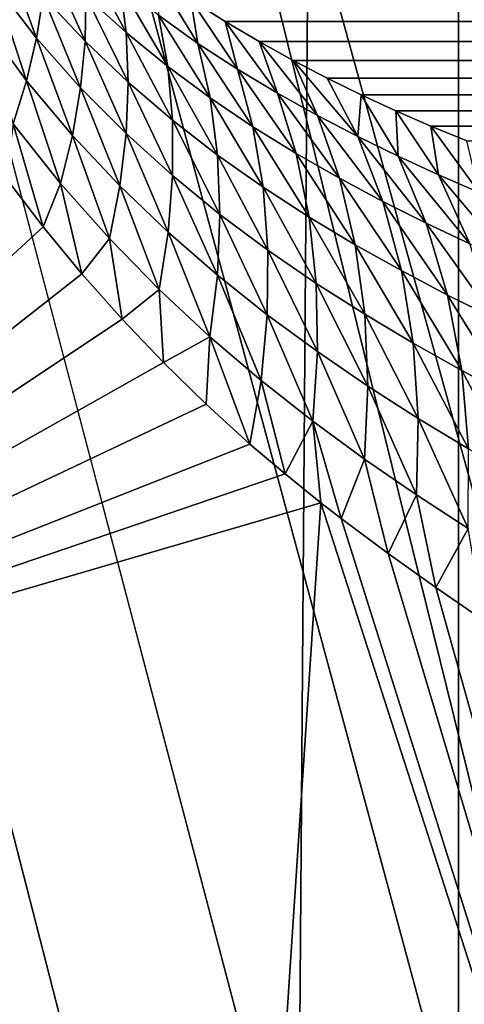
# Model space of a CAD drawing. Header units: millimetres. Extents: x 0 to 99, y -177 to 177.
# Tile 126 of 192: x 29.39 to 30.87, y 57.58 to 60.86. Entities that reach past the tile are written whole.
import ezdxf

# ---------------------------------------------------------------- set-up
doc = ezdxf.new("R2010")
doc.units = ezdxf.units.MM
doc.header["$LTSCALE"] = 26.699852
for name, color, linetype in [('10', 7, 'CONTINUOUS'), ('31', 7, 'CONTINUOUS'), ('33', 7, 'CONTINUOUS'), ('67', 7, 'CONTINUOUS'), ('71', 7, 'CONTINUOUS'), ('8', 7, 'CONTINUOUS'), ('96', 7, 'CONTINUOUS'), ('97', 7, 'CONTINUOUS')]:
    doc.layers.add(name, color=color, linetype=linetype)

msp = doc.modelspace()

# ---------------------------------------------------------------- linework, layer by layer
at = {"layer": '10', "color": 253, "linetype": 'Continuous', "true_color": 0x9ca8ab}
for points in [[(29.0714, 56.9249, -49.0538), (26.9257, 65.6729, -50.2593), (29.4904, 63.9718, -47.5207), (29.0714, 56.9249, -49.0538)], [(29.0714, 56.9249, -49.0538), (29.4904, 63.9718, -47.5207), (31.6424, 55.2525, -45.9676), (29.0714, 56.9249, -49.0538)], [(31.6424, 55.2525, -45.9676), (29.4904, 63.9718, -47.5207), (32.0665, 62.0936, -44.4417), (31.6424, 55.2525, -45.9676)]]:
    msp.add_3dface(points, dxfattribs=at)
at = {"layer": '31', "color": 253, "linetype": 'Continuous', "true_color": 0x9ca8ab}
for points in [[(29.9559, 60.9276, -34.3667), (30.0698, 60.8544, -34.1239), (89.3595, 60.8712, 187.191), (29.9559, 60.9276, -34.3667)], [(89.3595, 60.8712, 187.191), (30.0698, 60.8544, -34.1239), (89.3367, 60.8046, 186.9317), (89.3595, 60.8712, 187.191)], [(30.0698, 60.8544, -34.1239), (30.1828, 60.7873, -33.8801), (89.3367, 60.8046, 186.9317), (30.0698, 60.8544, -34.1239)], [(89.3367, 60.8046, 186.9317), (30.1828, 60.7873, -33.8801), (89.3127, 60.7423, 186.6703), (89.3367, 60.8046, 186.9317)], [(30.1828, 60.7873, -33.8801), (30.296, 60.7244, -33.6338), (89.3127, 60.7423, 186.6703), (30.1828, 60.7873, -33.8801)], [(89.3127, 60.7423, 186.6703), (30.296, 60.7244, -33.6338), (89.2875, 60.6837, 186.4061), (89.3127, 60.7423, 186.6703)], [(30.296, 60.7244, -33.6338), (30.4091, 60.6658, -33.3851), (89.2875, 60.6837, 186.4061), (30.296, 60.7244, -33.6338)], [(89.2875, 60.6837, 186.4061), (30.4091, 60.6658, -33.3851), (89.2611, 60.6284, 186.1383), (89.2875, 60.6837, 186.4061)], [(30.4091, 60.6658, -33.3851), (30.5231, 60.6101, -33.1324), (89.2611, 60.6284, 186.1383), (30.4091, 60.6658, -33.3851)], [(89.2611, 60.6284, 186.1383), (30.5231, 60.6101, -33.1324), (89.2336, 60.5754, 185.866), (89.2611, 60.6284, 186.1383)], [(30.5231, 60.6101, -33.1324), (30.6382, 60.5572, -32.8755), (89.2336, 60.5754, 185.866), (30.5231, 60.6101, -33.1324)], [(89.2336, 60.5754, 185.866), (30.6382, 60.5572, -32.8755), (89.205, 60.5247, 185.5887), (89.2336, 60.5754, 185.866)], [(30.6382, 60.5572, -32.8755), (30.7552, 60.5061, -32.6129), (89.205, 60.5247, 185.5887), (30.6382, 60.5572, -32.8755)], [(89.205, 60.5247, 185.5887), (30.7552, 60.5061, -32.6129), (89.1753, 60.4754, 185.3051), (89.205, 60.5247, 185.5887)], [(30.7552, 60.5061, -32.6129), (30.8745, 60.4567, -32.3444), (89.1753, 60.4754, 185.3051), (30.7552, 60.5061, -32.6129)]]:
    msp.add_3dface(points, dxfattribs=at)
at = {"layer": '33', "color": 253, "linetype": 'Continuous', "true_color": 0x9ca8ab}
for points in [[(29.4421, 60.7992, -35.9417), (29.331, 61.103, -36.0113), (29.3015, 60.9813, -36.1441), (29.4421, 60.7992, -35.9417)], [(29.4644, 60.9385, -35.8079), (29.331, 61.103, -36.0113), (29.4421, 60.7992, -35.9417), (29.4644, 60.9385, -35.8079)], [(29.6036, 60.7891, -35.5905), (29.4755, 61.0744, -35.6695), (29.4644, 60.9385, -35.8079), (29.6036, 60.7891, -35.5905)], [(29.6059, 60.9403, -35.4505), (29.4755, 61.0744, -35.6695), (29.6036, 60.7891, -35.5905), (29.6059, 60.9403, -35.4505)], [(29.7204, 60.9765, -35.0739), (29.5959, 61.0863, -35.3064), (29.7407, 60.8175, -35.2201), (29.7204, 60.9765, -35.0739)], [(29.7407, 60.8175, -35.2201), (29.5959, 61.0863, -35.3064), (29.6059, 60.9403, -35.4505), (29.7407, 60.8175, -35.2201)], [(29.9559, 60.9276, -34.3667), (29.8415, 61.0069, -34.6086), (29.9785, 60.7817, -34.5823), (29.9559, 60.9276, -34.3667)], [(29.9785, 60.7817, -34.5823), (29.8415, 61.0069, -34.6086), (29.8482, 60.8752, -34.832), (29.9785, 60.7817, -34.5823)], [(29.4088, 60.6573, -36.0701), (29.3015, 60.9813, -36.1441), (29.2622, 60.8575, -36.2721), (29.4088, 60.6573, -36.0701)], [(29.4421, 60.7992, -35.9417), (29.3015, 60.9813, -36.1441), (29.4088, 60.6573, -36.0701), (29.4421, 60.7992, -35.9417)], [(29.8482, 60.8752, -34.832), (29.7204, 60.9765, -35.0739), (29.8789, 60.7042, -34.9803), (29.8482, 60.8752, -34.832)], [(29.8789, 60.7042, -34.9803), (29.7204, 60.9765, -35.0739), (29.7407, 60.8175, -35.2201), (29.8789, 60.7042, -34.9803)], [(29.5888, 60.6336, -35.7254), (29.4644, 60.9385, -35.8079), (29.4421, 60.7992, -35.9417), (29.5888, 60.6336, -35.7254)], [(29.6036, 60.7891, -35.5905), (29.4644, 60.9385, -35.8079), (29.5888, 60.6336, -35.7254), (29.6036, 60.7891, -35.5905)], [(29.7473, 60.6521, -35.3618), (29.6059, 60.9403, -35.4505), (29.6036, 60.7891, -35.5905), (29.7473, 60.6521, -35.3618)], [(29.7407, 60.8175, -35.2201), (29.6059, 60.9403, -35.4505), (29.7473, 60.6521, -35.3618), (29.7407, 60.8175, -35.2201)], [(30.0698, 60.8544, -34.1239), (29.9559, 60.9276, -34.3667), (30.1106, 60.6955, -34.3261), (30.0698, 60.8544, -34.1239)], [(30.1106, 60.6955, -34.3261), (29.9559, 60.9276, -34.3667), (29.9785, 60.7817, -34.5823), (30.1106, 60.6955, -34.3261)], [(29.9785, 60.7817, -34.5823), (29.8482, 60.8752, -34.832), (30.0196, 60.5999, -34.7327), (29.9785, 60.7817, -34.5823)], [(30.0196, 60.5999, -34.7327), (29.8482, 60.8752, -34.832), (29.8789, 60.7042, -34.9803), (30.0196, 60.5999, -34.7327)], [(29.4088, 60.6573, -36.0701), (29.2622, 60.8575, -36.2721), (29.3647, 60.5136, -36.1923), (29.4088, 60.6573, -36.0701)], [(30.1828, 60.7873, -33.8801), (30.0698, 60.8544, -34.1239), (30.2439, 60.6156, -34.0649), (30.1828, 60.7873, -33.8801)], [(30.2439, 60.6156, -34.0649), (30.0698, 60.8544, -34.1239), (30.1106, 60.6955, -34.3261), (30.2439, 60.6156, -34.0649)], [(29.5616, 60.4749, -35.8542), (29.4421, 60.7992, -35.9417), (29.4088, 60.6573, -36.0701), (29.5616, 60.4749, -35.8542)], [(29.5888, 60.6336, -35.7254), (29.4421, 60.7992, -35.9417), (29.5616, 60.4749, -35.8542), (29.5888, 60.6336, -35.7254)], [(29.8789, 60.7042, -34.9803), (29.7407, 60.8175, -35.2201), (29.8946, 60.5258, -35.1236), (29.8789, 60.7042, -34.9803)], [(29.8946, 60.5258, -35.1236), (29.7407, 60.8175, -35.2201), (29.7473, 60.6521, -35.3618), (29.8946, 60.5258, -35.1236)], [(29.7401, 60.4816, -35.4977), (29.6036, 60.7891, -35.5905), (29.5888, 60.6336, -35.7254), (29.7401, 60.4816, -35.4977)], [(29.7473, 60.6521, -35.3618), (29.6036, 60.7891, -35.5905), (29.7401, 60.4816, -35.4977), (29.7473, 60.6521, -35.3618)], [(30.1106, 60.6955, -34.3261), (29.9785, 60.7817, -34.5823), (30.1622, 60.5038, -34.4787), (30.1106, 60.6955, -34.3261)], [(30.1622, 60.5038, -34.4787), (29.9785, 60.7817, -34.5823), (30.0196, 60.5999, -34.7327), (30.1622, 60.5038, -34.4787)], [(30.296, 60.7244, -33.6338), (30.1828, 60.7873, -33.8801), (30.3779, 60.5411, -33.7996), (30.296, 60.7244, -33.6338)], [(30.3779, 60.5411, -33.7996), (30.1828, 60.7873, -33.8801), (30.2439, 60.6156, -34.0649), (30.3779, 60.5411, -33.7996)], [(30.0196, 60.5999, -34.7327), (29.8789, 60.7042, -34.9803), (30.0445, 60.4094, -34.8777), (30.0196, 60.5999, -34.7327)], [(30.0445, 60.4094, -34.8777), (29.8789, 60.7042, -34.9803), (29.8946, 60.5258, -35.1236), (30.0445, 60.4094, -34.8777)], [(30.4091, 60.6658, -33.3851), (30.296, 60.7244, -33.6338), (30.5121, 60.4713, -33.5316), (30.4091, 60.6658, -33.3851)], [(30.5121, 60.4713, -33.5316), (30.296, 60.7244, -33.6338), (30.3779, 60.5411, -33.7996), (30.5121, 60.4713, -33.5316)], [(30.2439, 60.6156, -34.0649), (30.1106, 60.6955, -34.3261), (30.306, 60.4149, -34.2195), (30.2439, 60.6156, -34.0649)], [(30.306, 60.4149, -34.2195), (30.1106, 60.6955, -34.3261), (30.1622, 60.5038, -34.4787), (30.306, 60.4149, -34.2195)], [(30.5231, 60.6101, -33.1324), (30.4091, 60.6658, -33.3851), (30.5121, 60.4713, -33.5316), (30.5231, 60.6101, -33.1324)], [(29.5223, 60.3142, -35.9759), (29.4088, 60.6573, -36.0701), (29.3647, 60.5136, -36.1923), (29.5223, 60.3142, -35.9759)], [(29.5616, 60.4749, -35.8542), (29.4088, 60.6573, -36.0701), (29.5223, 60.3142, -35.9759), (29.5616, 60.4749, -35.8542)], [(29.7191, 60.3074, -35.6268), (29.5888, 60.6336, -35.7254), (29.5616, 60.4749, -35.8542), (29.7191, 60.3074, -35.6268)], [(29.7401, 60.4816, -35.4977), (29.5888, 60.6336, -35.7254), (29.7191, 60.3074, -35.6268), (29.7401, 60.4816, -35.4977)], [(29.8951, 60.3413, -35.2606), (29.7473, 60.6521, -35.3618), (29.7401, 60.4816, -35.4977), (29.8951, 60.3413, -35.2606)], [(29.8946, 60.5258, -35.1236), (29.7473, 60.6521, -35.3618), (29.8951, 60.3413, -35.2606), (29.8946, 60.5258, -35.1236)], [(30.1622, 60.5038, -34.4787), (30.0196, 60.5999, -34.7327), (30.1963, 60.3021, -34.6253), (30.1622, 60.5038, -34.4787)], [(30.1963, 60.3021, -34.6253), (30.0196, 60.5999, -34.7327), (30.0445, 60.4094, -34.8777), (30.1963, 60.3021, -34.6253)], [(30.3779, 60.5411, -33.7996), (30.2439, 60.6156, -34.0649), (30.4505, 60.3323, -33.9564), (30.3779, 60.5411, -33.7996)], [(30.4505, 60.3323, -33.9564), (30.2439, 60.6156, -34.0649), (30.306, 60.4149, -34.2195), (30.4505, 60.3323, -33.9564)], [(30.6463, 60.4055, -33.2614), (30.5231, 60.6101, -33.1324), (30.5121, 60.4713, -33.5316), (30.6463, 60.4055, -33.2614)], [(30.6382, 60.5572, -32.8755), (30.5231, 60.6101, -33.1324), (30.6463, 60.4055, -33.2614), (30.6382, 60.5572, -32.8755)], [(30.5121, 60.4713, -33.5316), (30.3779, 60.5411, -33.7996), (30.5951, 60.2548, -33.6905), (30.5121, 60.4713, -33.5316)], [(30.5951, 60.2548, -33.6905), (30.3779, 60.5411, -33.7996), (30.4505, 60.3323, -33.9564), (30.5951, 60.2548, -33.6905)], [(30.7552, 60.5061, -32.6129), (30.6382, 60.5572, -32.8755), (30.7806, 60.3435, -32.9887), (30.7552, 60.5061, -32.6129)], [(30.7806, 60.3435, -32.9887), (30.6382, 60.5572, -32.8755), (30.6463, 60.4055, -33.2614), (30.7806, 60.3435, -32.9887)], [(29.3401, 60.3334, -36.2668), (29.4641, 60.1699, -36.0987), (29.3647, 60.5136, -36.1923), (29.3401, 60.3334, -36.2668)], [(29.4641, 60.1699, -36.0987), (29.5223, 60.3142, -35.9759), (29.3647, 60.5136, -36.1923), (29.4641, 60.1699, -36.0987)], [(30.0445, 60.4094, -34.8777), (29.8946, 60.5258, -35.1236), (30.0527, 60.2119, -35.0157), (30.0445, 60.4094, -34.8777)], [(30.0527, 60.2119, -35.0157), (29.8946, 60.5258, -35.1236), (29.8951, 60.3413, -35.2606), (30.0527, 60.2119, -35.0157)], [(30.306, 60.4149, -34.2195), (30.1622, 60.5038, -34.4787), (30.3494, 60.2029, -34.3678), (30.306, 60.4149, -34.2195)], [(30.3494, 60.2029, -34.3678), (30.1622, 60.5038, -34.4787), (30.1963, 60.3021, -34.6253), (30.3494, 60.2029, -34.3678)], [(30.8745, 60.4567, -32.3444), (30.7552, 60.5061, -32.6129), (30.9151, 60.2852, -32.7135), (30.8745, 60.4567, -32.3444)], [(30.9151, 60.2852, -32.7135), (30.7552, 60.5061, -32.6129), (30.7806, 60.3435, -32.9887), (30.9151, 60.2852, -32.7135)], [(29.6846, 60.1309, -35.7481), (29.5616, 60.4749, -35.8542), (29.5223, 60.3142, -35.9759), (29.6846, 60.1309, -35.7481)], [(29.7191, 60.3074, -35.6268), (29.5616, 60.4749, -35.8542), (29.6846, 60.1309, -35.7481), (29.7191, 60.3074, -35.6268)], [(29.8803, 60.1525, -35.39), (29.7401, 60.4816, -35.4977), (29.7191, 60.3074, -35.6268), (29.8803, 60.1525, -35.39)], [(29.8951, 60.3413, -35.2606), (29.7401, 60.4816, -35.4977), (29.8803, 60.1525, -35.39), (29.8951, 60.3413, -35.2606)], [(30.6463, 60.4055, -33.2614), (30.5121, 60.4713, -33.5316), (30.7396, 60.1821, -33.4223), (30.6463, 60.4055, -33.2614)], [(30.7396, 60.1821, -33.4223), (30.5121, 60.4713, -33.5316), (30.5951, 60.2548, -33.6905), (30.7396, 60.1821, -33.4223)], [(30.1963, 60.3021, -34.6253), (30.0445, 60.4094, -34.8777), (30.2123, 60.0925, -34.7644), (30.1963, 60.3021, -34.6253)], [(30.2123, 60.0925, -34.7644), (30.0445, 60.4094, -34.8777), (30.0527, 60.2119, -35.0157), (30.2123, 60.0925, -34.7644)], [(30.4505, 60.3323, -33.9564), (30.306, 60.4149, -34.2195), (30.5031, 60.1106, -34.1063), (30.4505, 60.3323, -33.9564)], [(30.5031, 60.1106, -34.1063), (30.306, 60.4149, -34.2195), (30.3494, 60.2029, -34.3678), (30.5031, 60.1106, -34.1063)], [(30.7806, 60.3435, -32.9887), (30.6463, 60.4055, -33.2614), (30.8842, 60.1136, -33.1518), (30.7806, 60.3435, -32.9887)], [(30.8842, 60.1136, -33.1518), (30.6463, 60.4055, -33.2614), (30.7396, 60.1821, -33.4223), (30.8842, 60.1136, -33.1518)], [(30.0443, 60.0094, -35.1455), (29.8951, 60.3413, -35.2606), (29.8803, 60.1525, -35.39), (30.0443, 60.0094, -35.1455)], [(30.0527, 60.2119, -35.0157), (29.8951, 60.3413, -35.2606), (30.0443, 60.0094, -35.1455), (30.0527, 60.2119, -35.0157)], [(30.9151, 60.2852, -32.7135), (30.7806, 60.3435, -32.9887), (31.0288, 60.0493, -32.8786), (30.9151, 60.2852, -32.7135)], [(31.0288, 60.0493, -32.8786), (30.7806, 60.3435, -32.9887), (30.8842, 60.1136, -33.1518), (31.0288, 60.0493, -32.8786)], [(29.4641, 60.1699, -36.0987), (29.5932, 60.0131, -35.9208), (29.5223, 60.3142, -35.9759), (29.4641, 60.1699, -36.0987)], [(29.5932, 60.0131, -35.9208), (29.6846, 60.1309, -35.7481), (29.5223, 60.3142, -35.9759), (29.5932, 60.0131, -35.9208)], [(29.8506, 59.961, -35.5109), (29.7191, 60.3074, -35.6268), (29.6846, 60.1309, -35.7481), (29.8506, 59.961, -35.5109)], [(29.8803, 60.1525, -35.39), (29.7191, 60.3074, -35.6268), (29.8506, 59.961, -35.5109), (29.8803, 60.1525, -35.39)], [(30.5951, 60.2548, -33.6905), (30.4505, 60.3323, -33.9564), (30.6569, 60.0242, -33.8421), (30.5951, 60.2548, -33.6905)], [(30.6569, 60.0242, -33.8421), (30.4505, 60.3323, -33.9564), (30.5031, 60.1106, -34.1063), (30.6569, 60.0242, -33.8421)], [(30.3494, 60.2029, -34.3678), (30.1963, 60.3021, -34.6253), (30.3732, 59.9819, -34.508), (30.3494, 60.2029, -34.3678)], [(30.3732, 59.9819, -34.508), (30.1963, 60.3021, -34.6253), (30.2123, 60.0925, -34.7644), (30.3732, 59.9819, -34.508)], [(30.7396, 60.1821, -33.4223), (30.5951, 60.2548, -33.6905), (30.8105, 59.9429, -33.5756), (30.7396, 60.1821, -33.4223)], [(30.8105, 59.9429, -33.5756), (30.5951, 60.2548, -33.6905), (30.6569, 60.0242, -33.8421), (30.8105, 59.9429, -33.5756)], [(30.2102, 59.8771, -34.8946), (30.0527, 60.2119, -35.0157), (30.0443, 60.0094, -35.1455), (30.2102, 59.8771, -34.8946)], [(30.2123, 60.0925, -34.7644), (30.0527, 60.2119, -35.0157), (30.2102, 59.8771, -34.8946), (30.2123, 60.0925, -34.7644)], [(30.5031, 60.1106, -34.1063), (30.3494, 60.2029, -34.3678), (30.5348, 59.8788, -34.2476), (30.5031, 60.1106, -34.1063)], [(30.5348, 59.8788, -34.2476), (30.3494, 60.2029, -34.3678), (30.3732, 59.9819, -34.508), (30.5348, 59.8788, -34.2476)], [(30.8842, 60.1136, -33.1518), (30.7396, 60.1821, -33.4223), (30.9641, 59.8665, -33.3068), (30.8842, 60.1136, -33.1518)], [(30.9641, 59.8665, -33.3068), (30.7396, 60.1821, -33.4223), (30.8105, 59.9429, -33.5756), (30.9641, 59.8665, -33.3068)], [(30.0194, 59.8038, -35.2659), (29.8803, 60.1525, -35.39), (29.8506, 59.961, -35.5109), (30.0194, 59.8038, -35.2659)], [(30.0443, 60.0094, -35.1455), (29.8803, 60.1525, -35.39), (30.0194, 59.8038, -35.2659), (30.0443, 60.0094, -35.1455)], [(29.5932, 60.0131, -35.9208), (29.7266, 59.8624, -35.7341), (29.6846, 60.1309, -35.7481), (29.5932, 60.0131, -35.9208)], [(29.7266, 59.8624, -35.7341), (29.8506, 59.961, -35.5109), (29.6846, 60.1309, -35.7481), (29.7266, 59.8624, -35.7341)], [(30.6569, 60.0242, -33.8421), (30.5031, 60.1106, -34.1063), (30.6963, 59.7822, -33.9845), (30.6569, 60.0242, -33.8421)], [(30.6963, 59.7822, -33.9845), (30.5031, 60.1106, -34.1063), (30.5348, 59.8788, -34.2476), (30.6963, 59.7822, -33.9845)], [(30.3773, 59.7543, -34.6385), (30.2123, 60.0925, -34.7644), (30.2102, 59.8771, -34.8946), (30.3773, 59.7543, -34.6385)], [(30.3732, 59.9819, -34.508), (30.2123, 60.0925, -34.7644), (30.3773, 59.7543, -34.6385), (30.3732, 59.9819, -34.508)], [(30.19, 59.6582, -35.0145), (30.0443, 60.0094, -35.1455), (30.0194, 59.8038, -35.2659), (30.19, 59.6582, -35.0145)], [(30.2102, 59.8771, -34.8946), (30.0443, 60.0094, -35.1455), (30.19, 59.6582, -35.0145), (30.2102, 59.8771, -34.8946)], [(30.8105, 59.9429, -33.5756), (30.6569, 60.0242, -33.8421), (30.8577, 59.6912, -33.7191), (30.8105, 59.9429, -33.5756)], [(30.8577, 59.6912, -33.7191), (30.6569, 60.0242, -33.8421), (30.6963, 59.7822, -33.9845), (30.8577, 59.6912, -33.7191)], [(30.5348, 59.8788, -34.2476), (30.3732, 59.9819, -34.508), (30.5451, 59.6398, -34.3785), (30.5348, 59.8788, -34.2476)], [(30.5451, 59.6398, -34.3785), (30.3732, 59.9819, -34.508), (30.3773, 59.7543, -34.6385), (30.5451, 59.6398, -34.3785)], [(29.7266, 59.8624, -35.7341), (29.8644, 59.7177, -35.5386), (29.8506, 59.961, -35.5109), (29.7266, 59.8624, -35.7341)], [(29.8644, 59.7177, -35.5386), (30.0194, 59.8038, -35.2659), (29.8506, 59.961, -35.5109), (29.8644, 59.7177, -35.5386)], [(30.9641, 59.8665, -33.3068), (30.8105, 59.9429, -33.5756), (31.0189, 59.6055, -33.4513), (30.9641, 59.8665, -33.3068)], [(31.0189, 59.6055, -33.4513), (30.8105, 59.9429, -33.5756), (30.8577, 59.6912, -33.7191), (31.0189, 59.6055, -33.4513)], [(30.3618, 59.5229, -34.7579), (30.2102, 59.8771, -34.8946), (30.19, 59.6582, -35.0145), (30.3618, 59.5229, -34.7579)], [(30.3773, 59.7543, -34.6385), (30.2102, 59.8771, -34.8946), (30.3618, 59.5229, -34.7579), (30.3773, 59.7543, -34.6385)], [(30.6963, 59.7822, -33.9845), (30.5348, 59.8788, -34.2476), (30.7129, 59.5321, -34.1157), (30.6963, 59.7822, -33.9845)], [(30.7129, 59.5321, -34.1157), (30.5348, 59.8788, -34.2476), (30.5451, 59.6398, -34.3785), (30.7129, 59.5321, -34.1157)], [(29.8644, 59.7177, -35.5386), (30.0064, 59.5791, -35.3345), (30.0194, 59.8038, -35.2659), (29.8644, 59.7177, -35.5386)], [(30.0064, 59.5791, -35.3345), (30.1526, 59.4466, -35.1216), (30.0194, 59.8038, -35.2659), (30.0064, 59.5791, -35.3345)], [(30.1526, 59.4466, -35.1216), (30.19, 59.6582, -35.0145), (30.0194, 59.8038, -35.2659), (30.1526, 59.4466, -35.1216)], [(30.8577, 59.6912, -33.7191), (30.6963, 59.7822, -33.9845), (30.8804, 59.4306, -33.8506), (30.8577, 59.6912, -33.7191)], [(30.8804, 59.4306, -33.8506), (30.6963, 59.7822, -33.9845), (30.7129, 59.5321, -34.1157), (30.8804, 59.4306, -33.8506)], [(30.5342, 59.3965, -34.4974), (30.3773, 59.7543, -34.6385), (30.3618, 59.5229, -34.7579), (30.5342, 59.3965, -34.4974)], [(30.5451, 59.6398, -34.3785), (30.3773, 59.7543, -34.6385), (30.5342, 59.3965, -34.4974), (30.5451, 59.6398, -34.3785)], [(31.0189, 59.6055, -33.4513), (30.8577, 59.6912, -33.7191), (31.0477, 59.3347, -33.5831), (31.0189, 59.6055, -33.4513)], [(31.0477, 59.3347, -33.5831), (30.8577, 59.6912, -33.7191), (30.8804, 59.4306, -33.8506), (31.0477, 59.3347, -33.5831)], [(30.1526, 59.4466, -35.1216), (30.2697, 59.347, -34.9492), (30.19, 59.6582, -35.0145), (30.1526, 59.4466, -35.1216)], [(30.2697, 59.347, -34.9492), (30.3618, 59.5229, -34.7579), (30.19, 59.6582, -35.0145), (30.2697, 59.347, -34.9492)], [(30.7066, 59.2774, -34.2341), (30.5451, 59.6398, -34.3785), (30.5342, 59.3965, -34.4974), (30.7066, 59.2774, -34.2341)], [(30.7129, 59.5321, -34.1157), (30.5451, 59.6398, -34.3785), (30.7066, 59.2774, -34.2341), (30.7129, 59.5321, -34.1157)], [(30.2697, 59.347, -34.9492), (30.389, 59.2507, -34.7722), (30.3618, 59.5229, -34.7579), (30.2697, 59.347, -34.9492)], [(30.389, 59.2507, -34.7722), (30.4564, 59.1983, -34.6714), (30.3618, 59.5229, -34.7579), (30.389, 59.2507, -34.7722)], [(30.4564, 59.1983, -34.6714), (30.5342, 59.3965, -34.4974), (30.3618, 59.5229, -34.7579), (30.4564, 59.1983, -34.6714)], [(30.8786, 59.1648, -33.9685), (30.7129, 59.5321, -34.1157), (30.7066, 59.2774, -34.2341), (30.8786, 59.1648, -33.9685)], [(30.8804, 59.4306, -33.8506), (30.7129, 59.5321, -34.1157), (30.8786, 59.1648, -33.9685), (30.8804, 59.4306, -33.8506)], [(30.4564, 59.1983, -34.6714), (30.6126, 59.0812, -34.4362), (30.5342, 59.3965, -34.4974), (30.4564, 59.1983, -34.6714)], [(30.6126, 59.0812, -34.4362), (30.7066, 59.2774, -34.2341), (30.5342, 59.3965, -34.4974), (30.6126, 59.0812, -34.4362)], [(30.6126, 59.0812, -34.4362), (30.771, 58.968, -34.1954), (30.7066, 59.2774, -34.2341), (30.6126, 59.0812, -34.4362)], [(30.771, 58.968, -34.1954), (30.8786, 59.1648, -33.9685), (30.7066, 59.2774, -34.2341), (30.771, 58.968, -34.1954)], [(30.771, 58.968, -34.1954), (30.9314, 58.8584, -33.9493), (30.8786, 59.1648, -33.9685), (30.771, 58.968, -34.1954)]]:
    msp.add_3dface(points, dxfattribs=at)
at = {"layer": '67', "color": 253, "linetype": 'Continuous', "true_color": 0x9ca8ab}
for points in [[(28.9148, -127, 46.9667), (30.8466, 127, 46.449), (28.9148, 127, 46.9667), (28.9148, -127, 46.9667)], [(30.8466, -127, 46.449), (30.8466, 127, 46.449), (28.9148, -127, 46.9667), (30.8466, -127, 46.449)]]:
    msp.add_3dface(points, dxfattribs=at)
at = {"layer": '71', "color": 253, "linetype": 'Continuous', "true_color": 0x9ca8ab}
for points in [[(30.7338, -128.2443, 46.0277), (19.4977, 129, 4.0941), (30.794, -127.8768, 46.2526), (30.7338, -128.2443, 46.0277)], [(30.794, -127.8768, 46.2526), (19.4977, 129, 4.0941), (30.8312, -127.4638, 46.3913), (30.794, -127.8768, 46.2526)], [(30.6511, -128.5636, 45.7194), (19.4977, 129, 4.0941), (30.7338, -128.2443, 46.0277), (30.6511, -128.5636, 45.7194)], [(30.556, -128.7964, 45.3644), (19.4977, 129, 4.0941), (30.6511, -128.5636, 45.7194), (30.556, -128.7964, 45.3644)], [(19.4977, 129, 4.0941), (30.8466, -127, 46.449), (30.8312, -127.4638, 46.3913), (19.4977, 129, 4.0941)], [(30.4491, -128.9401, 44.9654), (19.4977, 129, 4.0941), (30.556, -128.7964, 45.3644), (30.4491, -128.9401, 44.9654)], [(19.4977, 129, 4.0941), (30.8466, 127, 46.449), (30.8466, -127, 46.449), (19.4977, 129, 4.0941)], [(30.329, -129, 44.5172), (19.4977, 129, 4.0941), (30.4491, -128.9401, 44.9654), (30.329, -129, 44.5172)], [(30.329, -129, 44.5172), (19.4977, -129, 4.0941), (19.4977, 129, 4.0941), (30.329, -129, 44.5172)]]:
    msp.add_3dface(points, dxfattribs=at)
at = {"layer": '8', "color": 253, "linetype": 'Continuous', "true_color": 0x9ca8ab}
for points in [[(29.3401, 60.3334, -36.2668), (27.5759, 58.4287, -39.1691), (29.4641, 60.1699, -36.0987), (29.3401, 60.3334, -36.2668)], [(29.4641, 60.1699, -36.0987), (27.5759, 58.4287, -39.1691), (29.5932, 60.0131, -35.9208), (29.4641, 60.1699, -36.0987)], [(29.5932, 60.0131, -35.9208), (27.5759, 58.4287, -39.1691), (29.7266, 59.8624, -35.7341), (29.5932, 60.0131, -35.9208)], [(29.7266, 59.8624, -35.7341), (27.5759, 58.4287, -39.1691), (29.8644, 59.7177, -35.5386), (29.7266, 59.8624, -35.7341)], [(29.8644, 59.7177, -35.5386), (27.5759, 58.4287, -39.1691), (30.0064, 59.5791, -35.3345), (29.8644, 59.7177, -35.5386)], [(30.0064, 59.5791, -35.3345), (27.5759, 58.4287, -39.1691), (30.1526, 59.4466, -35.1216), (30.0064, 59.5791, -35.3345)], [(30.1526, 59.4466, -35.1216), (27.5759, 58.4287, -39.1691), (30.2697, 59.347, -34.9492), (30.1526, 59.4466, -35.1216)], [(30.2697, 59.347, -34.9492), (27.5759, 58.4287, -39.1691), (30.389, 59.2507, -34.7722), (30.2697, 59.347, -34.9492)], [(30.389, 59.2507, -34.7722), (27.5759, 58.4287, -39.1691), (30.0018, 53.4031, -36.1584), (30.389, 59.2507, -34.7722)], [(30.389, 59.2507, -34.7722), (30.0018, 53.4031, -36.1584), (32.6943, 52.0966, -31.8403), (30.389, 59.2507, -34.7722)], [(30.4564, 59.1983, -34.6714), (30.389, 59.2507, -34.7722), (32.6943, 52.0966, -31.8403), (30.4564, 59.1983, -34.6714)], [(30.6126, 59.0812, -34.4362), (30.4564, 59.1983, -34.6714), (32.6943, 52.0966, -31.8403), (30.6126, 59.0812, -34.4362)], [(30.771, 58.968, -34.1954), (30.6126, 59.0812, -34.4362), (32.6943, 52.0966, -31.8403), (30.771, 58.968, -34.1954)], [(30.9314, 58.8584, -33.9493), (30.771, 58.968, -34.1954), (32.6943, 52.0966, -31.8403), (30.9314, 58.8584, -33.9493)], [(27.5759, 58.4287, -39.1691), (27.2035, 51.9853, -40.5324), (30.0018, 53.4031, -36.1584), (27.5759, 58.4287, -39.1691)]]:
    msp.add_3dface(points, dxfattribs=at)
at = {"layer": '96', "color": 253, "linetype": 'Continuous', "true_color": 0x9ca8ab}
for points in [[(1.1538, 156.5315, 4.7924), (1.1538, -156.5315, 4.7924), (46.6065, 156.1141, 174.4241), (1.1538, 156.5315, 4.7924)], [(46.6065, 156.1141, 174.4241), (1.1538, -156.5315, 4.7924), (48.14, 152.9493, 180.1474), (46.6065, 156.1141, 174.4241)], [(48.14, 152.9493, 180.1474), (1.1538, -156.5315, 4.7924), (49.6205, 149.3752, 185.6727), (48.14, 152.9493, 180.1474)], [(49.6205, 149.3752, 185.6727), (1.1538, -156.5315, 4.7924), (51.0252, 145.3412, 190.915), (49.6205, 149.3752, 185.6727)], [(51.0252, 145.3412, 190.915), (1.1538, -156.5315, 4.7924), (52.3656, 140.8701, 195.9175), (51.0252, 145.3412, 190.915)], [(52.3656, 140.8701, 195.9175), (1.1538, -156.5315, 4.7924), (53.6348, 135.9553, 200.6543), (52.3656, 140.8701, 195.9175)], [(53.6348, 135.9553, 200.6543), (1.1538, -156.5315, 4.7924), (54.8237, 130.5828, 205.0912), (53.6348, 135.9553, 200.6543)], [(54.8237, 130.5828, 205.0912), (1.1538, -156.5315, 4.7924), (55.9366, 124.7495, 209.2445), (54.8237, 130.5828, 205.0912)], [(55.9366, 124.7495, 209.2445), (1.1538, -156.5315, 4.7924), (56.9702, 118.4743, 213.1019), (55.9366, 124.7495, 209.2445)], [(56.9702, 118.4743, 213.1019), (1.1538, -156.5315, 4.7924), (57.9194, 111.7726, 216.6447), (56.9702, 118.4743, 213.1019)], [(57.9194, 111.7726, 216.6447), (1.1538, -156.5315, 4.7924), (58.786, 104.617, 219.8787), (57.9194, 111.7726, 216.6447)], [(58.786, 104.617, 219.8787), (1.1538, -156.5315, 4.7924), (59.5692, 97.0548, 222.8015), (58.786, 104.617, 219.8787)], [(59.5692, 97.0548, 222.8015), (1.1538, -156.5315, 4.7924), (60.2665, 89.1524, 225.4039), (59.5692, 97.0548, 222.8015)], [(60.2665, 89.1524, 225.4039), (1.1538, -156.5315, 4.7924), (60.8743, 80.9232, 227.6724), (60.2665, 89.1524, 225.4039)], [(60.8743, 80.9232, 227.6724), (1.1538, -156.5315, 4.7924), (61.3996, 72.3238, 229.6326), (60.8743, 80.9232, 227.6724)], [(61.3996, 72.3238, 229.6326), (1.1538, -156.5315, 4.7924), (61.8517, 63.3124, 231.32), (61.3996, 72.3238, 229.6326)], [(61.8517, 63.3124, 231.32), (1.1538, -156.5315, 4.7924), (62.2298, 53.9133, 232.7312), (61.8517, 63.3124, 231.32)]]:
    msp.add_3dface(points, dxfattribs=at)
at = {"layer": '97', "color": 253, "linetype": 'Continuous', "true_color": 0x9ca8ab}
for points in [[(4.0516, -156.5315, 4.0159), (4.0516, 156.5315, 4.0159), (49.5181, -156.1005, 173.6992), (4.0516, -156.5315, 4.0159)], [(4.0516, 156.5315, 4.0159), (65.9403, 0, 234.9879), (65.9373, -5.9438, 234.9766), (4.0516, 156.5315, 4.0159)], [(65.9403, 0, 234.9879), (4.0516, 156.5315, 4.0159), (65.9212, 11.3951, 234.9165), (65.9403, 0, 234.9879)], [(4.0516, 156.5315, 4.0159), (65.9373, -5.9438, 234.9766), (65.9167, -11.7669, 234.8998), (4.0516, 156.5315, 4.0159)], [(4.0516, 156.5315, 4.0159), (65.9167, -11.7669, 234.8998), (65.8786, -17.4694, 234.7575), (4.0516, 156.5315, 4.0159)], [(4.0516, 156.5315, 4.0159), (65.8786, -17.4694, 234.7575), (65.8229, -23.0512, 234.5497), (4.0516, 156.5315, 4.0159)], [(4.0516, 156.5315, 4.0159), (65.8229, -23.0512, 234.5497), (65.7497, -28.5124, 234.2765), (4.0516, 156.5315, 4.0159)], [(4.0516, 156.5315, 4.0159), (65.7497, -28.5124, 234.2765), (65.659, -33.853, 233.9378), (4.0516, 156.5315, 4.0159)], [(4.0516, 156.5315, 4.0159), (65.659, -33.853, 233.9378), (65.5509, -39.0679, 233.5347), (4.0516, 156.5315, 4.0159)], [(4.0516, 156.5315, 4.0159), (65.5509, -39.0679, 233.5347), (65.426, -44.1519, 233.0684), (4.0516, 156.5315, 4.0159)], [(4.0516, 156.5315, 4.0159), (65.426, -44.1519, 233.0684), (65.2836, -49.1133, 232.5371), (4.0516, 156.5315, 4.0159)], [(4.0516, 156.5315, 4.0159), (65.2836, -49.1133, 232.5371), (65.1233, -53.9604, 231.9389), (4.0516, 156.5315, 4.0159)], [(4.0516, 156.5315, 4.0159), (65.1233, -53.9604, 231.9389), (64.9446, -58.7017, 231.2719), (4.0516, 156.5315, 4.0159)], [(4.0516, 156.5315, 4.0159), (64.9446, -58.7017, 231.2719), (64.747, -63.3456, 230.5342), (4.0516, 156.5315, 4.0159)], [(4.0516, 156.5315, 4.0159), (64.747, -63.3456, 230.5342), (64.5306, -67.894, 229.7267), (4.0516, 156.5315, 4.0159)], [(4.0516, 156.5315, 4.0159), (64.5306, -67.894, 229.7267), (64.2973, -72.3308, 228.8559), (4.0516, 156.5315, 4.0159)], [(4.0516, 156.5315, 4.0159), (64.2973, -72.3308, 228.8559), (64.0459, -76.6613, 227.9178), (4.0516, 156.5315, 4.0159)], [(4.0516, 156.5315, 4.0159), (64.0459, -76.6613, 227.9178), (63.7752, -80.8927, 226.9076), (4.0516, 156.5315, 4.0159)], [(4.0516, 156.5315, 4.0159), (63.7752, -80.8927, 226.9076), (63.4839, -85.0325, 225.8202), (4.0516, 156.5315, 4.0159)], [(4.0516, 156.5315, 4.0159), (63.4839, -85.0325, 225.8202), (63.1705, -89.088, 224.6509), (4.0516, 156.5315, 4.0159)], [(4.0516, 156.5315, 4.0159), (63.1705, -89.088, 224.6509), (62.8342, -93.0665, 223.3955), (4.0516, 156.5315, 4.0159)], [(4.0516, 156.5315, 4.0159), (62.8342, -93.0665, 223.3955), (62.4759, -96.9694, 222.0585), (4.0516, 156.5315, 4.0159)], [(4.0516, 156.5315, 4.0159), (62.4759, -96.9694, 222.0585), (62.0962, -100.7893, 220.6416), (4.0516, 156.5315, 4.0159)], [(4.0516, 156.5315, 4.0159), (62.0962, -100.7893, 220.6416), (61.6953, -104.5178, 219.1454), (4.0516, 156.5315, 4.0159)], [(4.0516, 156.5315, 4.0159), (61.6953, -104.5178, 219.1454), (61.2734, -108.1468, 217.5707), (4.0516, 156.5315, 4.0159)], [(4.0516, 156.5315, 4.0159), (61.2734, -108.1468, 217.5707), (60.8306, -111.668, 215.9182), (4.0516, 156.5315, 4.0159)], [(4.0516, 156.5315, 4.0159), (60.8306, -111.668, 215.9182), (60.3671, -115.0741, 214.1882), (4.0516, 156.5315, 4.0159)], [(4.0516, 156.5315, 4.0159), (60.3671, -115.0741, 214.1882), (59.8816, -118.3762, 212.3764), (4.0516, 156.5315, 4.0159)], [(4.0516, 156.5315, 4.0159), (59.8816, -118.3762, 212.3764), (59.3745, -121.5765, 210.4838), (4.0516, 156.5315, 4.0159)], [(4.0516, 156.5315, 4.0159), (59.3745, -121.5765, 210.4838), (58.8466, -124.6709, 208.5139), (4.0516, 156.5315, 4.0159)], [(4.0516, 156.5315, 4.0159), (58.8466, -124.6709, 208.5139), (58.299, -127.6552, 206.47), (4.0516, 156.5315, 4.0159)], [(4.0516, 156.5315, 4.0159), (58.299, -127.6552, 206.47), (57.7324, -130.5251, 204.3556), (4.0516, 156.5315, 4.0159)], [(4.0516, 156.5315, 4.0159), (57.7324, -130.5251, 204.3556), (57.1479, -133.2765, 202.1741), (4.0516, 156.5315, 4.0159)], [(4.0516, 156.5315, 4.0159), (57.1479, -133.2765, 202.1741), (56.5438, -135.9088, 199.9195), (4.0516, 156.5315, 4.0159)], [(4.0516, 156.5315, 4.0159), (56.5438, -135.9088, 199.9195), (55.2762, -140.8276, 195.1887), (4.0516, 156.5315, 4.0159)], [(4.0516, 156.5315, 4.0159), (55.2762, -140.8276, 195.1887), (53.9374, -145.3015, 190.1924), (4.0516, 156.5315, 4.0159)], [(4.0516, 156.5315, 4.0159), (53.9374, -145.3015, 190.1924), (52.5333, -149.3419, 184.9522), (4.0516, 156.5315, 4.0159)], [(4.0516, 156.5315, 4.0159), (52.5333, -149.3419, 184.9522), (51.0523, -152.9261, 179.4248), (4.0516, 156.5315, 4.0159)], [(4.0516, 156.5315, 4.0159), (51.0523, -152.9261, 179.4248), (49.5181, -156.1005, 173.6992), (4.0516, 156.5315, 4.0159)], [(65.9212, 11.3951, 234.9165), (4.0516, 156.5315, 4.0159), (65.8349, 22.3502, 234.5943), (65.9212, 11.3951, 234.9165)], [(65.8349, 22.3502, 234.5943), (4.0516, 156.5315, 4.0159), (65.6814, 32.8652, 234.0214), (65.8349, 22.3502, 234.5943)], [(65.6814, 32.8652, 234.0214), (4.0516, 156.5315, 4.0159), (65.462, 42.9214, 233.2026), (65.6814, 32.8652, 234.0214)], [(65.462, 42.9214, 233.2026), (4.0516, 156.5315, 4.0159), (65.1759, 52.5303, 232.135), (65.462, 42.9214, 233.2026)], [(65.1759, 52.5303, 232.135), (4.0516, 156.5315, 4.0159), (64.8188, 61.7537, 230.8024), (65.1759, 52.5303, 232.135)]]:
    msp.add_3dface(points, dxfattribs=at)

doc.saveas('drawing.dxf')
